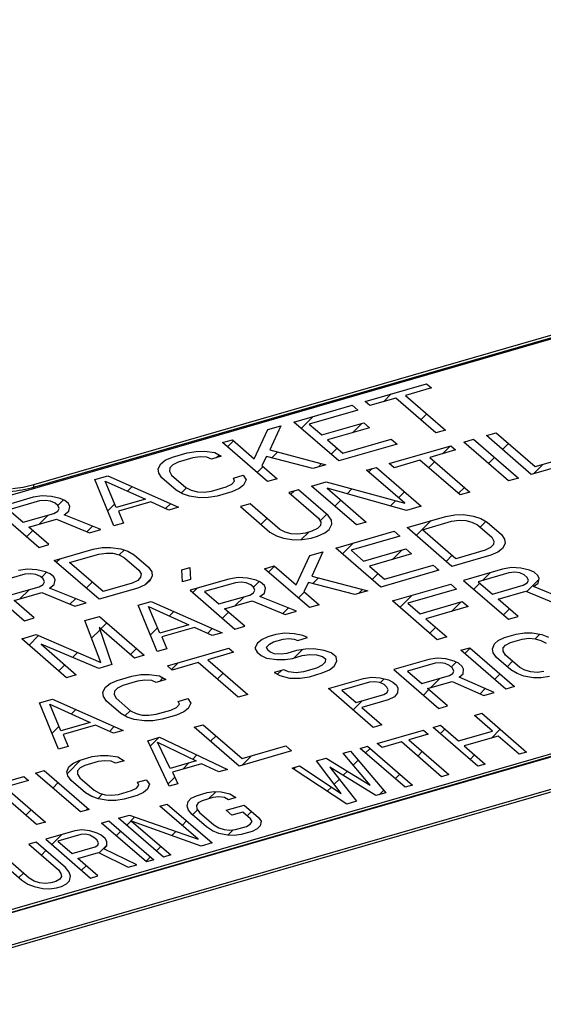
# Model space of a CAD drawing. Header units: millimetres. Extents: x 0 to 2754, y -804 to 1485.
# Tile 3 of 27: x 199 to 234, y 271 to 337. Entities that reach past the tile are written whole.
import ezdxf

# ---------------------------------------------------------------- set-up
doc = ezdxf.new("R2010")
doc.units = ezdxf.units.MM
doc.header["$LTSCALE"] = 115.5
doc.layers.get('0').update_dxf_attribs({"linetype": 'CONTINUOUS'})

msp = doc.modelspace()

# ---------------------------------------------------------------- linework, layer by layer
at = {"color": 6, "linetype": 'Continuous'}
for p, q in [((200.302, 305.592), (307.94, 336.664)), ((332.33, 315.542), (185.721, 273.22)), ((332.42, 313.195), (185.721, 270.847))]:
    msp.add_line(p, q, dxfattribs=at)
at = {"color": 7, "linetype": 'Continuous'}
for p, q in [((200.362, 305.436), (308.104, 336.539)), ((238.651, 316.394), (161.661, 294.169)), ((332.374, 315.52), (185.661, 273.168)), ((222.458, 311.142), (226.571, 312.33)), ((226.891, 312.053), (225.159, 311.553)), ((226.571, 312.33), (226.891, 312.053)), ((224.509, 311.366), (222.777, 310.866)), ((227.19, 309.044), (224.509, 311.366)), ((225.159, 311.553), (227.839, 309.231)), ((217.695, 309.767), (221.592, 310.892)), ((221.592, 310.892), (221.975, 310.56)), ((222.777, 310.866), (222.458, 311.142)), ((221.975, 310.56), (218.727, 309.623)), ((215.963, 309.267), (216.829, 309.517)), ((216.829, 309.517), (216.093, 307.904)), ((220.695, 307.169), (217.695, 309.767)), ((218.727, 309.623), (219.557, 308.904)), ((219.557, 308.904), (222.372, 309.717)), ((222.755, 309.385), (219.94, 308.573)), ((222.372, 309.717), (222.755, 309.385)), ((215.049, 307.308), (215.963, 309.267)), ((227.839, 309.231), (227.19, 309.044)), ((230.571, 308.865), (231.221, 309.053)), ((233.571, 306.267), (230.571, 308.865)), ((231.221, 309.053), (233.838, 306.786)), ((212.932, 308.392), (213.581, 308.58)), ((215.932, 305.794), (212.932, 308.392)), ((213.581, 308.58), (215.049, 307.308)), ((219.94, 308.573), (220.961, 307.688)), ((224.592, 308.294), (220.695, 307.169)), ((220.961, 307.688), (224.209, 308.626)), ((224.076, 306.99), (228.19, 308.178)), ((224.209, 308.626), (224.592, 308.294)), ((228.19, 308.178), (228.509, 307.902)), ((229.056, 308.428), (229.705, 308.615)), ((232.056, 305.83), (229.056, 308.428)), ((229.705, 308.615), (232.705, 306.017)), ((209.098, 307.212), (209.576, 307.423)), ((209.576, 307.423), (210.55, 307.705)), ((210.933, 307.373), (209.959, 307.092)), ((210.55, 307.705), (211.155, 307.805)), ((211.43, 307.443), (210.933, 307.373)), ((211.155, 307.805), (211.716, 307.82)), ((211.882, 307.426), (211.43, 307.443)), ((211.716, 307.82), (212.404, 307.724)), ((212.182, 307.291), (211.882, 307.426)), ((212.832, 307.479), (212.182, 307.291)), ((212.404, 307.724), (212.832, 307.479)), ((215.871, 307.472), (215.56, 306.866)), ((218.963, 306.669), (215.871, 307.472)), ((216.093, 307.904), (219.829, 306.919)), ((228.509, 307.902), (226.777, 307.402)), ((226.777, 307.402), (229.458, 305.08)), ((237.469, 307.392), (233.571, 306.267)), ((233.838, 306.786), (237.086, 307.724)), ((208.615, 306.63), (208.793, 306.976)), ((208.793, 306.976), (209.098, 307.212)), ((209.59, 306.911), (209.392, 306.707)), ((209.959, 307.092), (209.59, 306.911)), ((215.56, 306.866), (216.581, 305.981)), ((219.829, 306.919), (218.963, 306.669)), ((222.561, 306.553), (223.21, 306.74)), ((223.21, 306.74), (226.21, 304.142)), ((224.395, 306.714), (224.076, 306.99)), ((226.127, 307.214), (224.395, 306.714)), ((228.808, 304.892), (226.127, 307.214)), ((204.38, 305.923), (205.246, 306.173)), ((205.246, 306.173), (209.978, 304.075)), ((208.654, 306.346), (208.615, 306.63)), ((208.865, 306.039), (208.654, 306.346)), ((209.392, 306.707), (209.367, 306.479)), ((209.367, 306.479), (209.514, 306.226)), ((209.514, 306.226), (210.472, 305.397)), ((213.65, 306.02), (214.3, 306.207)), ((214.3, 306.207), (214.51, 305.9)), ((225.114, 304.342), (222.561, 306.553)), ((205.648, 302.825), (204.38, 305.923)), ((205.817, 304.053), (205.068, 305.827)), ((205.068, 305.827), (207.766, 304.616)), ((209.822, 305.21), (208.865, 306.039)), ((210.472, 305.397), (210.836, 305.207)), ((212.193, 305.157), (213.167, 305.438)), ((213.167, 305.438), (213.536, 305.618)), ((213.536, 305.618), (213.733, 305.823)), ((213.733, 305.823), (213.65, 306.02)), ((214.333, 305.554), (214.027, 305.318)), ((214.51, 305.9), (214.333, 305.554)), ((216.581, 305.981), (215.932, 305.794)), ((218.88, 305.49), (219.854, 305.772)), ((221.88, 302.892), (218.88, 305.49)), ((219.854, 305.772), (225.114, 304.342)), ((232.705, 306.017), (232.056, 305.83)), ((200.871, 304.837), (200.266, 304.736)), ((201.496, 304.796), (200.871, 304.837)), ((202.076, 304.669), (201.496, 304.796)), ((210.25, 304.964), (209.822, 305.21)), ((210.722, 304.806), (210.25, 304.964)), ((211.41, 304.71), (210.722, 304.806)), ((210.836, 305.207), (211.243, 305.104)), ((211.243, 305.104), (211.696, 305.087)), ((211.696, 305.087), (212.193, 305.157)), ((212.576, 304.825), (211.971, 304.724)), ((213.55, 305.106), (212.576, 304.825)), ((214.027, 305.318), (213.55, 305.106)), ((218.014, 305.24), (217.365, 305.053)), ((217.365, 305.053), (219.343, 303.339)), ((219.993, 303.527), (218.014, 305.24)), ((219.913, 305.346), (222.53, 303.08)), ((225.236, 303.861), (219.913, 305.346)), ((229.458, 305.08), (228.808, 304.892)), ((200.266, 304.736), (197.668, 303.986)), ((200.693, 304.491), (198.637, 303.897)), ((201.082, 304.529), (200.693, 304.491)), ((201.426, 304.481), (201.082, 304.529)), ((201.726, 304.346), (201.426, 304.481)), ((201.917, 304.181), (201.726, 304.346)), ((202.001, 303.984), (201.917, 304.181)), ((202.375, 304.534), (202.076, 304.669)), ((202.631, 304.313), (202.375, 304.534)), ((202.714, 304.116), (202.631, 304.313)), ((202.644, 303.801), (202.714, 304.116)), ((207.766, 304.616), (205.817, 304.053)), ((208.129, 304.426), (205.964, 303.801)), ((209.328, 303.888), (208.129, 304.426)), ((211.971, 304.724), (211.41, 304.71)), ((214.767, 304.303), (214.117, 304.115)), ((214.117, 304.115), (216.096, 302.402)), ((216.745, 302.589), (214.767, 304.303)), ((226.21, 304.142), (225.236, 303.861)), ((197.668, 303.986), (200.668, 301.388)), ((198.637, 303.897), (199.594, 303.068)), ((199.594, 303.068), (201.651, 303.661)), ((201.651, 303.661), (201.912, 303.81)), ((201.912, 303.81), (202.001, 303.984)), ((202.339, 303.565), (202.644, 303.801)), ((204.782, 302.575), (202.339, 303.565)), ((205.964, 303.801), (206.297, 303.013)), ((209.978, 304.075), (209.328, 303.888)), ((220.204, 303.219), (219.993, 303.527)), ((225.262, 302.714), (227.86, 303.464)), ((227.86, 303.464), (228.465, 303.565)), ((228.465, 303.565), (229.026, 303.579)), ((229.026, 303.579), (229.714, 303.483)), ((229.714, 303.483), (230.186, 303.324)), ((199.977, 302.736), (201.817, 303.267)), ((201.817, 303.267), (204.024, 302.356)), ((206.297, 303.013), (205.648, 302.825)), ((219.465, 302.859), (219.268, 302.654)), ((219.343, 303.339), (219.49, 303.087)), ((219.49, 303.087), (219.465, 302.859)), ((220.065, 302.589), (220.243, 302.936)), ((220.243, 302.936), (220.204, 303.219)), ((222.53, 303.08), (221.88, 302.892)), ((226.294, 302.57), (228.243, 303.132)), ((228.243, 303.132), (228.74, 303.202)), ((228.74, 303.202), (229.192, 303.185)), ((229.192, 303.185), (229.6, 303.082)), ((229.6, 303.082), (229.964, 302.892)), ((229.964, 302.892), (230.921, 302.063)), ((230.186, 303.324), (230.613, 303.079)), ((230.613, 303.079), (231.571, 302.25)), ((201.317, 301.575), (199.977, 302.736)), ((204.024, 302.356), (204.782, 302.575)), ((216.096, 302.402), (216.523, 302.157)), ((216.523, 302.157), (216.995, 301.998)), ((217.109, 302.399), (216.745, 302.589)), ((217.517, 302.296), (217.109, 302.399)), ((217.969, 302.279), (217.517, 302.296)), ((218.466, 302.349), (217.969, 302.279)), ((218.899, 302.474), (218.466, 302.349)), ((218.849, 302.017), (219.282, 302.142)), ((219.268, 302.654), (218.899, 302.474)), ((219.282, 302.142), (219.76, 302.354)), ((219.76, 302.354), (220.065, 302.589)), ((220.499, 301.339), (224.396, 302.464)), ((224.779, 302.132), (221.531, 301.195)), ((224.396, 302.464), (224.779, 302.132)), ((228.262, 300.116), (225.262, 302.714)), ((228.528, 300.635), (226.294, 302.57)), ((231.571, 302.25), (231.781, 301.943)), ((200.668, 301.388), (201.317, 301.575)), ((216.995, 301.998), (217.683, 301.902)), ((217.683, 301.902), (218.244, 301.916)), ((218.244, 301.916), (218.849, 302.017)), ((231.043, 301.582), (230.846, 301.378)), ((230.921, 302.063), (231.068, 301.81)), ((231.068, 301.81), (231.043, 301.582)), ((231.82, 301.659), (231.643, 301.313)), ((231.781, 301.943), (231.82, 301.659)), ((201.668, 300.522), (204.266, 301.272)), ((202.7, 300.377), (204.649, 300.94)), ((204.266, 301.272), (204.871, 301.373)), ((204.649, 300.94), (205.146, 301.01)), ((204.871, 301.373), (205.432, 301.387)), ((205.146, 301.01), (205.598, 300.993)), ((205.432, 301.387), (206.12, 301.291)), ((205.598, 300.993), (206.006, 300.89)), ((206.006, 300.89), (206.37, 300.7)), ((206.12, 301.291), (206.592, 301.132)), ((206.592, 301.132), (207.019, 300.887)), ((207.019, 300.887), (207.977, 300.058)), ((217.853, 298.88), (218.767, 300.839)), ((218.767, 300.839), (219.633, 301.089)), ((219.633, 301.089), (218.897, 299.476)), ((223.499, 298.741), (220.499, 301.339)), ((221.531, 301.195), (222.361, 300.476)), ((222.361, 300.476), (225.175, 301.289)), ((225.558, 300.957), (222.744, 300.144)), ((225.175, 301.289), (225.558, 300.957)), ((230.86, 300.866), (228.262, 300.116)), ((230.477, 301.197), (228.528, 300.635)), ((230.846, 301.378), (230.477, 301.197)), ((231.337, 301.077), (230.86, 300.866)), ((231.643, 301.313), (231.337, 301.077)), ((204.668, 297.924), (201.668, 300.522)), ((204.934, 298.443), (202.7, 300.377)), ((206.37, 300.7), (207.327, 299.871)), ((215.735, 299.964), (216.385, 300.151)), ((216.385, 300.151), (217.853, 298.88)), ((222.744, 300.144), (223.765, 299.26)), ((223.765, 299.26), (227.013, 300.197)), ((227.013, 300.197), (227.396, 299.866)), ((199.714, 299.589), (197.657, 298.995)), ((199.891, 299.935), (199.286, 299.834)), ((200.102, 299.627), (199.714, 299.589)), ((200.516, 299.894), (199.891, 299.935)), ((200.446, 299.579), (200.102, 299.627)), ((200.746, 299.445), (200.446, 299.579)), ((201.096, 299.767), (200.516, 299.894)), ((201.396, 299.632), (201.096, 299.767)), ((201.651, 299.411), (201.396, 299.632)), ((207.327, 299.871), (207.474, 299.618)), ((207.474, 299.618), (207.449, 299.39)), ((207.977, 300.058), (208.188, 299.75)), ((208.188, 299.75), (208.226, 299.467)), ((210.194, 299.887), (210.736, 300.044)), ((210.247, 299.092), (210.194, 299.887)), ((210.736, 300.044), (210.788, 299.248)), ((218.735, 297.366), (215.735, 299.964)), ((218.897, 299.476), (222.633, 298.491)), ((227.396, 299.866), (223.499, 298.741)), ((231.643, 299.937), (229.045, 299.187)), ((232.071, 299.692), (230.014, 299.098)), ((232.248, 300.038), (231.643, 299.937)), ((232.459, 299.731), (232.071, 299.692)), ((232.873, 299.997), (232.248, 300.038)), ((232.803, 299.682), (232.459, 299.731)), ((233.103, 299.548), (232.803, 299.682)), ((233.453, 299.87), (232.873, 299.997)), ((233.295, 299.382), (233.103, 299.548)), ((233.753, 299.735), (233.453, 299.87)), ((234.008, 299.514), (233.753, 299.735)), ((234.091, 299.317), (234.008, 299.514)), ((196.688, 299.084), (199.688, 296.486)), ((200.671, 298.76), (200.932, 298.909)), ((200.938, 299.279), (200.746, 299.445)), ((200.932, 298.909), (201.021, 299.082)), ((201.021, 299.082), (200.938, 299.279)), ((201.359, 298.664), (201.665, 298.899)), ((201.734, 299.214), (201.651, 299.411)), ((201.665, 298.899), (201.734, 299.214)), ((206.883, 299.005), (204.934, 298.443)), ((207.252, 299.186), (206.883, 299.005)), ((207.449, 299.39), (207.252, 299.186)), ((207.743, 298.885), (207.266, 298.674)), ((208.049, 299.121), (207.743, 298.885)), ((208.226, 299.467), (208.049, 299.121)), ((210.788, 299.248), (210.247, 299.092)), ((213.354, 299.276), (210.756, 298.526)), ((213.781, 299.031), (211.724, 298.437)), ((213.959, 299.377), (213.354, 299.276)), ((214.17, 299.07), (213.781, 299.031)), ((214.583, 299.336), (213.959, 299.377)), ((214.514, 299.022), (214.17, 299.07)), ((214.814, 298.887), (214.514, 299.022)), ((215.164, 299.209), (214.583, 299.336)), ((215.005, 298.721), (214.814, 298.887)), ((215.463, 299.074), (215.164, 299.209)), ((215.719, 298.853), (215.463, 299.074)), ((215.802, 298.656), (215.719, 298.853)), ((218.675, 299.043), (218.364, 298.438)), ((221.767, 298.241), (218.675, 299.043)), ((224.282, 297.812), (228.179, 298.937)), ((228.179, 298.937), (228.562, 298.606)), ((229.045, 299.187), (232.045, 296.589)), ((230.014, 299.098), (230.971, 298.269)), ((230.971, 298.269), (233.028, 298.863)), ((233.028, 298.863), (233.289, 299.012)), ((233.289, 299.012), (233.378, 299.185)), ((233.378, 299.185), (233.295, 299.382)), ((233.716, 298.767), (234.022, 299.002)), ((234.022, 299.002), (234.091, 299.317)), ((198.614, 298.166), (200.671, 298.76)), ((198.997, 297.834), (200.838, 298.366)), ((200.838, 298.366), (203.044, 297.455)), ((203.802, 297.674), (201.359, 298.664)), ((207.266, 298.674), (204.668, 297.924)), ((210.756, 298.526), (213.756, 295.928)), ((211.724, 298.437), (212.682, 297.608)), ((212.682, 297.608), (214.739, 298.202)), ((214.739, 298.202), (215, 298.351)), ((215, 298.351), (215.088, 298.524)), ((215.088, 298.524), (215.005, 298.721)), ((215.427, 298.106), (215.732, 298.341)), ((215.732, 298.341), (215.802, 298.656)), ((218.364, 298.438), (219.385, 297.553)), ((222.633, 298.491), (221.767, 298.241)), ((228.562, 298.606), (225.315, 297.668)), ((231.354, 297.937), (233.195, 298.469)), ((233.195, 298.469), (235.401, 297.558)), ((236.159, 297.777), (233.716, 298.767)), ((200.338, 296.674), (198.997, 297.834)), ((203.044, 297.455), (203.802, 297.674)), ((207.292, 297.526), (208.158, 297.776)), ((208.56, 294.428), (207.292, 297.526)), ((208.158, 297.776), (212.89, 295.678)), ((213.065, 297.277), (214.905, 297.808)), ((214.905, 297.808), (217.112, 296.897)), ((217.869, 297.116), (215.427, 298.106)), ((219.385, 297.553), (218.735, 297.366)), ((227.282, 295.214), (224.282, 297.812)), ((225.315, 297.668), (226.144, 296.949)), ((226.144, 296.949), (228.959, 297.762)), ((228.959, 297.762), (229.342, 297.43)), ((232.695, 296.777), (231.354, 297.937)), ((208.729, 295.656), (207.98, 297.43)), ((207.98, 297.43), (210.678, 296.219)), ((214.405, 296.116), (213.065, 297.277)), ((217.112, 296.897), (217.869, 297.116)), ((229.342, 297.43), (226.527, 296.618)), ((199.688, 296.486), (200.338, 296.674)), ((203.719, 296.495), (204.694, 296.776)), ((204.776, 293.705), (203.719, 296.495)), ((204.694, 296.776), (207.694, 294.178)), ((210.678, 296.219), (208.729, 295.656)), ((226.527, 296.618), (227.932, 295.402)), ((232.045, 296.589), (232.695, 296.777)), ((185.661, 273.384), (262.651, 295.609)), ((199.497, 295.276), (200.472, 295.558)), ((200.472, 295.558), (204.776, 293.705)), ((204.682, 296.036), (205.529, 293.553)), ((207.044, 293.991), (204.682, 296.036)), ((211.041, 296.029), (208.876, 295.404)), ((212.24, 295.491), (211.041, 296.029)), ((212.89, 295.678), (212.24, 295.491)), ((213.756, 295.928), (214.405, 296.116)), ((216.488, 295.562), (215.947, 295.406)), ((217.093, 295.663), (216.488, 295.562)), ((217.717, 295.622), (217.093, 295.663)), ((218.298, 295.495), (217.717, 295.622)), ((231.789, 295.361), (232.569, 295.586)), ((232.569, 295.586), (233.12, 295.671)), ((233.12, 295.671), (233.637, 295.673)), ((233.637, 295.673), (234.282, 295.564)), ((234.282, 295.564), (234.732, 295.399)), ((202.497, 292.678), (199.497, 295.276)), ((200.785, 294.911), (203.147, 292.866)), ((204.663, 293.303), (200.785, 294.911)), ((208.876, 295.404), (209.209, 294.616)), ((215.272, 294.99), (215.094, 294.644)), ((215.577, 295.226), (215.272, 294.99)), ((215.947, 295.406), (215.577, 295.226)), ((215.872, 294.721), (216.069, 294.925)), ((216.069, 294.925), (216.33, 295.074)), ((216.33, 295.074), (216.979, 295.262)), ((216.979, 295.262), (217.368, 295.3)), ((217.368, 295.3), (217.712, 295.252)), ((217.712, 295.252), (217.948, 295.173)), ((217.948, 295.173), (218.597, 295.36)), ((218.597, 295.36), (218.298, 295.495)), ((227.932, 295.402), (227.282, 295.214)), ((230.97, 294.608), (231.104, 294.942)), ((231.104, 294.942), (231.366, 295.165)), ((231.366, 295.165), (231.789, 295.361)), ((231.847, 294.861), (232.172, 295.029)), ((232.172, 295.029), (232.952, 295.254)), ((232.952, 295.254), (233.405, 295.311)), ((233.405, 295.311), (233.825, 295.285)), ((233.825, 295.285), (234.212, 295.175)), ((234.212, 295.175), (234.564, 294.982)), ((209.209, 294.616), (208.56, 294.428)), ((209.235, 293.468), (213.348, 294.656)), ((213.668, 294.38), (211.936, 293.88)), ((213.348, 294.656), (213.668, 294.38)), ((215.094, 294.644), (215.241, 294.392)), ((215.241, 294.392), (215.497, 294.171)), ((215.955, 294.524), (215.872, 294.721)), ((216.082, 294.413), (215.955, 294.524)), ((216.382, 294.279), (216.082, 294.413)), ((216.835, 294.262), (216.382, 294.279)), ((217.223, 294.3), (216.835, 294.262)), ((217.873, 294.488), (217.223, 294.3)), ((218.478, 294.589), (217.873, 294.488)), ((218.256, 294.156), (218.753, 294.226)), ((219.038, 294.603), (218.478, 294.589)), ((218.753, 294.226), (219.205, 294.209)), ((219.727, 294.507), (219.038, 294.603)), ((219.205, 294.209), (219.613, 294.106)), ((220.199, 294.349), (219.727, 294.507)), ((220.518, 294.072), (220.199, 294.349)), ((228.867, 294.517), (229.451, 294.686)), ((231.867, 291.919), (228.867, 294.517)), ((229.451, 294.686), (232.451, 292.088)), ((231.03, 294.331), (230.97, 294.608)), ((231.252, 294.026), (231.03, 294.331)), ((231.679, 294.444), (231.682, 294.666)), ((231.836, 294.195), (231.679, 294.444)), ((231.682, 294.666), (231.847, 294.861)), ((205.529, 293.553), (204.663, 293.303)), ((207.694, 294.178), (207.044, 293.991)), ((211.286, 293.692), (209.554, 293.192)), ((213.967, 291.37), (211.286, 293.692)), ((211.936, 293.88), (214.616, 291.558)), ((215.497, 294.171), (215.86, 293.981)), ((215.86, 293.981), (216.549, 293.885)), ((216.549, 293.885), (217.109, 293.899)), ((217.109, 293.899), (217.606, 293.969)), ((217.606, 293.969), (218.256, 294.156)), ((219.779, 293.712), (219.582, 293.507)), ((219.613, 294.106), (219.804, 293.94)), ((219.804, 293.94), (219.779, 293.712)), ((220.379, 293.442), (220.557, 293.789)), ((220.557, 293.789), (220.518, 294.072)), ((226.723, 293.898), (224.385, 293.223)), ((227.14, 293.65), (225.289, 293.115)), ((227.274, 293.983), (226.723, 293.898)), ((227.496, 293.679), (227.14, 293.65)), ((227.855, 293.93), (227.274, 293.983)), ((227.818, 293.625), (227.496, 293.679)), ((228.107, 293.487), (227.818, 293.625)), ((228.403, 293.793), (227.855, 293.93)), ((228.692, 293.656), (228.403, 293.793)), ((228.947, 293.435), (228.692, 293.656)), ((232.209, 293.197), (231.252, 294.026)), ((232.794, 293.366), (231.836, 294.195)), ((207.458, 292.882), (208.019, 292.896)), ((208.019, 292.896), (208.707, 292.8)), ((209.554, 293.192), (209.235, 293.468)), ((217.034, 293.214), (216.385, 293.026)), ((216.385, 293.026), (216.748, 292.837)), ((217.334, 293.079), (217.034, 293.214)), ((217.85, 293.007), (217.334, 293.079)), ((218.347, 293.077), (217.85, 293.007)), ((219.213, 293.327), (218.347, 293.077)), ((218.73, 292.745), (219.596, 292.995)), ((219.582, 293.507), (219.213, 293.327)), ((219.596, 292.995), (220.074, 293.207)), ((220.074, 293.207), (220.379, 293.442)), ((224.385, 293.223), (227.385, 290.625)), ((225.289, 293.115), (226.246, 292.286)), ((228.097, 292.821), (228.326, 292.96)), ((228.299, 293.321), (228.107, 293.487)), ((228.393, 293.127), (228.299, 293.321)), ((228.326, 292.96), (228.393, 293.127)), ((228.742, 292.712), (229.004, 292.935)), ((229.041, 293.241), (228.947, 293.435)), ((229.004, 292.935), (229.041, 293.241)), ((232.626, 292.949), (232.209, 293.197)), ((233.076, 292.784), (232.626, 292.949)), ((233.147, 293.173), (232.794, 293.366)), ((233.533, 293.063), (233.147, 293.173)), ((233.953, 293.037), (233.533, 293.063)), ((234.406, 293.094), (233.953, 293.037)), ((203.147, 292.866), (202.497, 292.678)), ((205.096, 292.053), (205.402, 292.288)), ((205.402, 292.288), (205.879, 292.5)), ((205.879, 292.5), (206.853, 292.781)), ((207.236, 292.449), (206.262, 292.168)), ((206.853, 292.781), (207.458, 292.882)), ((207.733, 292.519), (207.236, 292.449)), ((208.186, 292.502), (207.733, 292.519)), ((208.485, 292.368), (208.186, 292.502)), ((209.135, 292.555), (208.485, 292.368)), ((208.707, 292.8), (209.135, 292.555)), ((216.748, 292.837), (217.392, 292.654)), ((217.392, 292.654), (218.125, 292.644)), ((218.125, 292.644), (218.73, 292.745)), ((220.001, 291.957), (222.339, 292.632)), ((222.756, 292.384), (220.904, 291.85)), ((222.339, 292.632), (222.89, 292.718)), ((223.112, 292.413), (222.756, 292.384)), ((222.89, 292.718), (223.471, 292.664)), ((223.434, 292.359), (223.112, 292.413)), ((223.723, 292.221), (223.434, 292.359)), ((223.471, 292.664), (224.019, 292.528)), ((224.019, 292.528), (224.308, 292.39)), ((224.308, 292.39), (224.563, 292.169)), ((226.246, 292.286), (228.097, 292.821)), ((226.629, 291.955), (228.285, 292.433)), ((228.285, 292.433), (230.405, 291.497)), ((231.087, 291.694), (228.742, 292.712)), ((233.721, 292.675), (233.076, 292.784)), ((234.239, 292.677), (233.721, 292.675)), ((234.789, 292.763), (234.239, 292.677)), ((204.919, 291.707), (205.096, 292.053)), ((204.957, 291.423), (204.919, 291.707)), ((205.696, 291.783), (205.671, 291.555)), ((205.893, 291.988), (205.696, 291.783)), ((206.262, 292.168), (205.893, 291.988)), ((223.001, 289.359), (220.001, 291.957)), ((220.904, 291.85), (221.862, 291.021)), ((223.713, 291.555), (223.941, 291.695)), ((223.915, 292.055), (223.723, 292.221)), ((224.009, 291.861), (223.915, 292.055)), ((223.941, 291.695), (224.009, 291.861)), ((224.62, 291.669), (224.422, 291.391)), ((224.563, 292.169), (224.657, 291.975)), ((224.657, 291.975), (224.62, 291.669)), ((227.97, 290.794), (226.629, 291.955)), ((230.405, 291.497), (231.087, 291.694)), ((232.451, 292.088), (231.867, 291.919)), ((200.683, 291), (201.549, 291.25)), ((201.951, 287.902), (200.683, 291)), ((201.549, 291.25), (206.281, 289.152)), ((205.168, 291.115), (204.957, 291.423)), ((206.126, 290.286), (205.168, 291.115)), ((205.671, 291.555), (205.818, 291.303)), ((205.818, 291.303), (206.775, 290.474)), ((209.953, 291.096), (210.603, 291.284)), ((210.037, 290.899), (209.953, 291.096)), ((210.603, 291.284), (210.814, 290.976)), ((210.814, 290.976), (210.636, 290.63)), ((214.616, 291.558), (213.967, 291.37)), ((221.862, 291.021), (223.713, 291.555)), ((223.999, 291.195), (222.245, 290.689)), ((224.422, 291.391), (223.999, 291.195)), ((202.12, 289.13), (201.371, 290.904)), ((201.371, 290.904), (204.069, 289.692)), ((206.553, 290.041), (206.126, 290.286)), ((206.775, 290.474), (207.139, 290.284)), ((207.139, 290.284), (207.547, 290.18)), ((208.496, 290.233), (209.47, 290.515)), ((209.47, 290.515), (209.84, 290.695)), ((209.84, 290.695), (210.037, 290.899)), ((210.331, 290.394), (209.853, 290.183)), ((210.636, 290.63), (210.331, 290.394)), ((222.245, 290.689), (223.585, 289.528)), ((227.385, 290.625), (227.97, 290.794)), ((229.765, 290.157), (230.252, 290.298)), ((230.252, 290.298), (233.252, 287.7)), ((204.069, 289.692), (202.12, 289.13)), ((207.025, 289.882), (206.553, 290.041)), ((207.713, 289.786), (207.025, 289.882)), ((207.547, 290.18), (207.999, 290.164)), ((208.274, 289.801), (207.713, 289.786)), ((207.999, 290.164), (208.496, 290.233)), ((208.879, 289.902), (208.274, 289.801)), ((209.853, 290.183), (208.879, 289.902)), ((230.978, 289.107), (229.765, 290.157)), ((204.432, 289.502), (202.267, 288.877)), ((205.631, 288.964), (204.432, 289.502)), ((206.281, 289.152), (205.631, 288.964)), ((211.037, 289.37), (211.622, 289.539)), ((214.037, 286.772), (211.037, 289.37)), ((211.622, 289.539), (214.239, 287.272)), ((223.585, 289.528), (223.001, 289.359)), ((223.27, 288.282), (226.355, 289.173)), ((226.355, 289.173), (226.674, 288.897)), ((227.005, 289.361), (227.492, 289.501)), ((230.005, 286.762), (227.005, 289.361)), ((227.492, 289.501), (228.705, 288.451)), ((228.705, 288.451), (230.978, 289.107)), ((202.267, 288.877), (202.6, 288.089)), ((207.92, 288.47), (208.699, 288.695)), ((209.361, 285.422), (207.92, 288.47)), ((209.411, 286.616), (208.565, 288.361)), ((208.565, 288.361), (211.165, 287.122)), ((208.699, 288.695), (213.258, 286.547)), ((223.589, 288.006), (223.27, 288.282)), ((224.888, 288.381), (223.589, 288.006)), ((227.569, 286.059), (224.888, 288.381)), ((226.674, 288.897), (225.375, 288.522)), ((225.375, 288.522), (228.056, 286.2)), ((231.361, 288.775), (229.088, 288.119)), ((232.765, 287.559), (231.361, 288.775)), ((202.6, 288.089), (201.951, 287.902)), ((217.545, 287.784), (214.037, 286.772)), ((214.239, 287.272), (217.162, 288.116)), ((217.162, 288.116), (217.545, 287.784)), ((220.997, 287.626), (221.484, 287.767)), ((222.807, 285.496), (220.997, 287.626)), ((221.484, 287.767), (223.834, 284.981)), ((222.133, 287.954), (222.62, 288.095)), ((225.133, 285.356), (222.133, 287.954)), ((222.62, 288.095), (225.62, 285.497)), ((229.088, 288.119), (230.492, 286.903)), ((233.252, 287.7), (232.765, 287.559)), ((202.917, 286.952), (203.341, 287.148)), ((203.341, 287.148), (204.217, 287.401)), ((204.6, 287.07), (203.724, 286.816)), ((204.217, 287.401), (204.768, 287.487)), ((205.054, 287.127), (204.6, 287.07)), ((204.768, 287.487), (205.286, 287.489)), ((205.474, 287.101), (205.054, 287.127)), ((205.286, 287.489), (205.931, 287.38)), ((205.763, 286.963), (205.474, 287.101)), ((206.347, 287.132), (205.763, 286.963)), ((205.931, 287.38), (206.347, 287.132)), ((211.165, 287.122), (209.411, 286.616)), ((219.21, 287.111), (219.86, 287.298)), ((220.859, 284.933), (219.21, 287.111)), ((219.86, 287.298), (222.807, 285.496)), ((200.418, 286.304), (201.002, 286.473)), ((201.002, 286.473), (204.002, 283.875)), ((202.521, 286.396), (202.655, 286.729)), ((202.581, 286.118), (202.521, 286.396)), ((202.655, 286.729), (202.917, 286.952)), ((203.233, 286.454), (203.23, 286.232)), ((203.398, 286.649), (203.233, 286.454)), ((203.724, 286.816), (203.398, 286.649)), ((211.518, 286.929), (209.569, 286.366)), ((209.569, 286.366), (209.945, 285.591)), ((212.673, 286.378), (211.518, 286.929)), ((213.258, 286.547), (212.673, 286.378)), ((217.587, 286.642), (218.074, 286.782)), ((221.236, 284.231), (217.587, 286.642)), ((218.074, 286.782), (220.859, 284.933)), ((220.11, 286.707), (221.886, 284.419)), ((223.185, 284.794), (220.11, 286.707)), ((230.492, 286.903), (230.005, 286.762)), ((195.936, 285.011), (199.638, 286.079)), ((199.957, 285.803), (198.399, 285.353)), ((199.638, 286.079), (199.957, 285.803)), ((203.418, 283.706), (200.418, 286.304)), ((202.803, 285.814), (202.581, 286.118)), ((203.76, 284.984), (202.803, 285.814)), ((203.23, 286.232), (203.388, 285.982)), ((203.388, 285.982), (204.345, 285.153)), ((207.231, 285.691), (207.815, 285.86)), ((207.325, 285.498), (207.231, 285.691)), ((207.815, 285.86), (208.037, 285.556)), ((228.056, 286.2), (227.569, 286.059)), ((200.495, 282.863), (197.814, 285.184)), ((198.399, 285.353), (201.079, 283.031)), ((204.345, 285.153), (204.698, 284.96)), ((205.958, 284.882), (206.834, 285.135)), ((206.834, 285.135), (207.16, 285.303)), ((207.16, 285.303), (207.325, 285.498)), ((207.641, 284.999), (207.217, 284.803)), ((207.903, 285.222), (207.641, 284.999)), ((208.037, 285.556), (207.903, 285.222)), ((209.945, 285.591), (209.361, 285.422)), ((211.173, 284.79), (211.903, 285.001)), ((211.903, 285.001), (212.373, 285.063)), ((212.373, 285.063), (212.826, 285.046)), ((212.826, 285.046), (213.406, 284.919)), ((225.62, 285.497), (225.133, 285.356)), ((204.177, 284.736), (203.76, 284.984)), ((204.627, 284.571), (204.177, 284.736)), ((205.272, 284.463), (204.627, 284.571)), ((204.698, 284.96), (205.084, 284.851)), ((205.084, 284.851), (205.504, 284.824)), ((205.79, 284.465), (205.272, 284.463)), ((205.504, 284.824), (205.958, 284.882)), ((206.341, 284.55), (205.79, 284.465)), ((207.217, 284.803), (206.341, 284.55)), ((210.564, 284.099), (210.633, 284.413)), ((210.633, 284.413), (210.831, 284.618)), ((210.831, 284.618), (211.173, 284.79)), ((211.556, 284.459), (211.295, 284.31)), ((212.286, 284.67), (211.556, 284.459)), ((212.675, 284.708), (212.286, 284.67)), ((213.046, 284.668), (212.675, 284.708)), ((213.319, 284.525), (213.046, 284.668)), ((213.806, 284.666), (213.319, 284.525)), ((213.406, 284.919), (213.806, 284.666)), ((221.886, 284.419), (221.236, 284.231)), ((223.834, 284.981), (223.185, 284.794)), ((204.002, 283.875), (203.418, 283.706)), ((208.737, 284.087), (209.224, 284.228)), ((211.29, 281.876), (208.737, 284.087)), ((209.224, 284.228), (212.224, 281.63)), ((210.657, 283.831), (210.564, 284.099)), ((210.895, 283.531), (210.657, 283.831)), ((211.295, 284.31), (211.179, 284.129)), ((211.179, 284.129), (211.208, 283.916)), ((211.208, 283.916), (211.382, 283.671)), ((213.163, 283.817), (214.38, 284.168)), ((213.546, 283.485), (213.163, 283.817)), ((214.276, 283.696), (213.546, 283.485)), ((214.787, 283.254), (214.276, 283.696)), ((214.38, 284.168), (215.338, 283.339)), ((201.079, 283.031), (200.495, 282.863)), ((204.84, 282.962), (205.327, 283.103)), ((205.327, 283.103), (208.327, 280.505)), ((205.977, 283.29), (206.707, 283.501)), ((208.977, 280.692), (205.977, 283.29)), ((206.707, 283.501), (211.29, 281.876)), ((206.847, 283.099), (209.464, 280.833)), ((211.493, 281.419), (206.847, 283.099)), ((211.852, 282.702), (210.895, 283.531)), ((211.382, 283.671), (212.34, 282.842)), ((214.781, 282.884), (214.897, 283.065)), ((214.897, 283.065), (214.787, 283.254)), ((215.338, 283.339), (215.512, 283.095)), ((215.512, 283.095), (215.443, 282.78)), ((203.054, 282.446), (201.105, 281.884)), ((203.523, 282.508), (203.054, 282.446)), ((204.04, 282.436), (203.523, 282.508)), ((204.539, 282.286), (204.04, 282.436)), ((207.84, 280.364), (204.84, 282.962)), ((212.253, 282.449), (211.852, 282.702)), ((212.67, 282.274), (212.253, 282.449)), ((212.34, 282.842), (212.676, 282.645)), ((212.676, 282.645), (213.03, 282.526)), ((213.03, 282.526), (213.401, 282.485)), ((213.401, 282.485), (213.79, 282.524)), ((213.79, 282.524), (214.52, 282.735)), ((214.903, 282.403), (214.173, 282.192)), ((214.52, 282.735), (214.781, 282.884)), ((215.246, 282.576), (214.903, 282.403)), ((215.443, 282.78), (215.246, 282.576)), ((201.105, 281.884), (204.105, 279.286)), ((203.454, 282.194), (201.911, 281.748)), ((201.911, 281.748), (202.869, 280.919)), ((203.761, 282.209), (203.454, 282.194)), ((204.051, 282.145), (203.761, 282.209)), ((204.324, 282.002), (204.051, 282.145)), ((204.516, 281.837), (204.324, 282.002)), ((204.626, 281.647), (204.516, 281.837)), ((204.811, 282.143), (204.539, 282.286)), ((205.067, 281.922), (204.811, 282.143)), ((205.177, 281.733), (205.067, 281.922)), ((205.189, 281.441), (205.177, 281.733)), ((213.25, 282.147), (212.67, 282.274)), ((213.703, 282.13), (213.25, 282.147)), ((214.173, 282.192), (213.703, 282.13)), ((200.456, 281.696), (199.968, 281.556)), ((199.968, 281.556), (201.947, 279.842)), ((202.434, 279.983), (200.456, 281.696)), ((202.869, 280.919), (204.411, 281.364)), ((204.411, 281.364), (204.591, 281.49)), ((204.591, 281.49), (204.626, 281.647)), ((204.992, 281.237), (205.189, 281.441)), ((207.19, 280.177), (204.992, 281.237)), ((212.224, 281.63), (211.493, 281.419)), ((197.533, 280.853), (199.512, 279.139)), ((199.999, 279.28), (198.02, 280.993)), ((203.252, 280.587), (204.632, 280.986)), ((204.592, 279.427), (203.252, 280.587)), ((204.632, 280.986), (206.622, 280.012)), ((208.327, 280.505), (207.84, 280.364)), ((209.464, 280.833), (208.977, 280.692)), ((201.947, 279.842), (202.121, 279.598)), ((202.672, 279.683), (202.434, 279.983)), ((206.622, 280.012), (207.19, 280.177)), ((199.512, 279.139), (199.912, 278.886)), ((200.335, 279.082), (199.999, 279.28)), ((200.689, 278.963), (200.335, 279.082)), ((202.035, 279.204), (201.774, 279.055)), ((202.15, 279.385), (202.035, 279.204)), ((202.121, 279.598), (202.15, 279.385)), ((202.499, 278.896), (202.696, 279.1)), ((202.765, 279.415), (202.672, 279.683)), ((202.696, 279.1), (202.765, 279.415)), ((204.105, 279.286), (204.592, 279.427)), ((199.912, 278.886), (200.33, 278.712)), ((200.33, 278.712), (200.91, 278.585)), ((201.06, 278.923), (200.689, 278.963)), ((200.91, 278.585), (201.362, 278.568)), ((201.449, 278.961), (201.06, 278.923)), ((201.362, 278.568), (201.832, 278.63)), ((201.774, 279.055), (201.449, 278.961)), ((201.832, 278.63), (202.157, 278.723)), ((202.157, 278.723), (202.499, 278.896))]:
    msp.add_line(p, q, dxfattribs=at)
at = {"color": 3, "linetype": 'Continuous'}
msp.add_line((332.374, 313.355), (185.661, 271.003), dxfattribs=at)
at = {"color": 2, "linetype": 'Continuous'}
for p, q in [((223.69, 311.129), (224.208, 311.647)), ((218.188, 309.34), (218.989, 310.141)), ((226.186, 309.913), (226.588, 310.315)), ((221.617, 309.057), (222.239, 309.678)), ((213.251, 308.115), (213.653, 308.517)), ((224.557, 308.284), (224.578, 308.306)), ((227.634, 307.649), (228.152, 308.167)), ((231.639, 307.941), (232.041, 308.343)), ((212.527, 307.391), (212.694, 307.558)), ((216.227, 307.379), (216.615, 307.767)), ((220.177, 307.617), (220.579, 308.019)), ((230.701, 307.003), (231.103, 307.405)), ((215.241, 306.392), (215.643, 306.794)), ((219.338, 306.777), (219.552, 306.992)), ((226.702, 306.717), (227.104, 307.119)), ((233.72, 306.31), (234.342, 306.932)), ((222.703, 306.43), (222.933, 306.66)), ((206.574, 305.151), (206.875, 305.451)), ((228.691, 304.994), (229.093, 305.396)), ((210.155, 305.019), (210.512, 305.376)), ((217.498, 304.937), (217.715, 305.154)), ((221.247, 304.974), (221.576, 305.303)), ((224.692, 304.707), (225.094, 305.109)), ((201.904, 304.192), (202.286, 304.574)), ((205.241, 303.818), (205.716, 304.292)), ((209.118, 303.982), (209.447, 304.311)), ((220.425, 304.152), (220.827, 304.554)), ((224.149, 304.164), (224.495, 304.51)), ((200.638, 302.927), (201.26, 303.549)), ((219.442, 303.169), (219.889, 303.616)), ((203.851, 302.428), (204.225, 302.801)), ((215.488, 302.928), (215.89, 303.33)), ((225.878, 302.18), (226.878, 303.18)), ((230.145, 302.735), (230.534, 303.125)), ((199.827, 302.116), (200.229, 302.518)), ((218.188, 301.915), (218.685, 302.412)), ((220.941, 300.956), (221.659, 301.674)), ((206.019, 300.883), (206.35, 301.214)), ((224.288, 300.59), (224.909, 301.212)), ((227.867, 300.457), (228.269, 300.859)), ((201.817, 300.393), (202.058, 300.634)), ((216.004, 299.731), (216.406, 300.133)), ((200.812, 299.388), (201.161, 299.738)), ((222.93, 299.233), (223.332, 299.635)), ((227.227, 299.817), (227.331, 299.921)), ((230.304, 299.182), (230.822, 299.7)), ((203.806, 298.67), (204.208, 299.072)), ((207.725, 298.877), (208.133, 299.285)), ((214.999, 298.726), (215.383, 299.11)), ((218.956, 298.97), (219.343, 299.358)), ((229.723, 298.6), (230.125, 299.002)), ((233.271, 298.437), (234.074, 299.24)), ((199.364, 297.94), (199.986, 298.562)), ((210.933, 298.373), (211.221, 298.661)), ((217.994, 298.008), (218.395, 298.41)), ((222.008, 298.31), (222.281, 298.583)), ((224.786, 297.376), (225.604, 298.194)), ((202.723, 297.587), (203.096, 297.96)), ((213.746, 297.473), (214.368, 298.095)), ((228.232, 297.11), (228.854, 297.732)), ((209.368, 296.807), (209.668, 297.107)), ((212.923, 296.65), (213.325, 297.052)), ((216.949, 296.964), (217.323, 297.337)), ((231.712, 296.878), (232.114, 297.28)), ((204.791, 295.942), (205.193, 296.344)), ((204.166, 295.317), (204.734, 295.885)), ((208.103, 295.543), (208.577, 296.016)), ((211.911, 295.638), (212.239, 295.967)), ((226.775, 295.653), (227.177, 296.055)), ((233.83, 295.284), (234.136, 295.589)), ((199.988, 294.852), (200.627, 295.491)), ((202.888, 294.039), (203.222, 294.374)), ((206.78, 294.219), (207.182, 294.621)), ((217.691, 293.993), (218.248, 294.551)), ((229.126, 294.292), (229.488, 294.654)), ((209.506, 293.233), (209.947, 293.674)), ((228.222, 293.388), (228.555, 293.721)), ((231.96, 293.413), (232.322, 293.775)), ((201.977, 293.129), (202.379, 293.531)), ((212.568, 292.582), (212.969, 292.984)), ((216.608, 292.91), (216.862, 293.164)), ((231.116, 292.569), (231.478, 292.931)), ((208.704, 292.431), (208.94, 292.667)), ((223.466, 292.344), (223.724, 292.601)), ((226.854, 292.02), (227.476, 292.641)), ((226.353, 291.519), (226.715, 291.88)), ((230.154, 291.608), (230.497, 291.95)), ((221.651, 290.529), (222.257, 291.135)), ((202.816, 290.255), (203.116, 290.555)), ((206.401, 290.128), (206.76, 290.487)), ((210.545, 290.559), (210.658, 290.673)), ((201.519, 288.958), (201.993, 289.432)), ((205.359, 289.086), (205.688, 289.415)), ((227.488, 288.942), (227.79, 289.243)), ((230.902, 288.643), (231.487, 289.228)), ((208.092, 288.106), (208.673, 288.687)), ((212.125, 288.428), (212.487, 288.789)), ((222.485, 287.65), (222.786, 287.952)), ((225.981, 287.434), (226.283, 287.736)), ((202.547, 286.274), (203.454, 287.181)), ((210.265, 286.567), (210.679, 286.982)), ((210.931, 287.233), (211.21, 287.512)), ((214.24, 286.831), (214.862, 287.452)), ((221.669, 286.835), (221.995, 287.161)), ((229.478, 287.219), (229.779, 287.52)), ((217.693, 286.571), (217.836, 286.714)), ((220.992, 286.158), (221.27, 286.436)), ((201.575, 285.302), (201.937, 285.664)), ((209.283, 285.586), (209.731, 286.033)), ((220.389, 285.554), (220.735, 285.901)), ((224.474, 285.927), (224.775, 286.229)), ((211.995, 284.586), (212.469, 285.06)), ((219.929, 285.095), (220.203, 285.369)), ((223.404, 284.857), (223.694, 285.147)), ((204.576, 284.59), (204.891, 284.905)), ((199.766, 283.493), (200.128, 283.855)), ((203.803, 283.817), (203.926, 283.941)), ((210.919, 283.51), (211.257, 283.847)), ((214.567, 283.445), (214.868, 283.746)), ((206.518, 282.821), (207.07, 283.373)), ((210.216, 282.806), (210.518, 283.108)), ((205.815, 282.118), (206.117, 282.419)), ((209.536, 282.126), (209.811, 282.401)), ((213.269, 282.146), (213.63, 282.508)), ((201.515, 281.529), (202.179, 282.194)), ((200.811, 280.826), (201.113, 281.127)), ((204.667, 280.969), (205.187, 281.489)), ((208.508, 281.098), (208.809, 281.399)), ((207.805, 280.395), (208.106, 280.696)), ((203.504, 279.806), (203.805, 280.108)), ((199.304, 279.319), (199.605, 279.62))]:
    msp.add_line(p, q, dxfattribs=at)
at = {"color": 9, "linetype": 'Continuous'}
msp.add_line((200.302, 305.436), (200.302, 305.592), dxfattribs=at)
at = {"color": 7, "linetype": 'Continuous'}
msp.add_open_spline([(198.691, 305.136), (199.255, 305.183), (199.818, 305.279), (200.362, 305.436)], degree=3, dxfattribs=at)
at = {"color": 6, "linetype": 'Continuous'}
msp.add_open_spline([(198.875, 305.318), (199.357, 305.369), (199.837, 305.458), (200.302, 305.592)], degree=3, dxfattribs=at)

doc.saveas('drawing.dxf')
